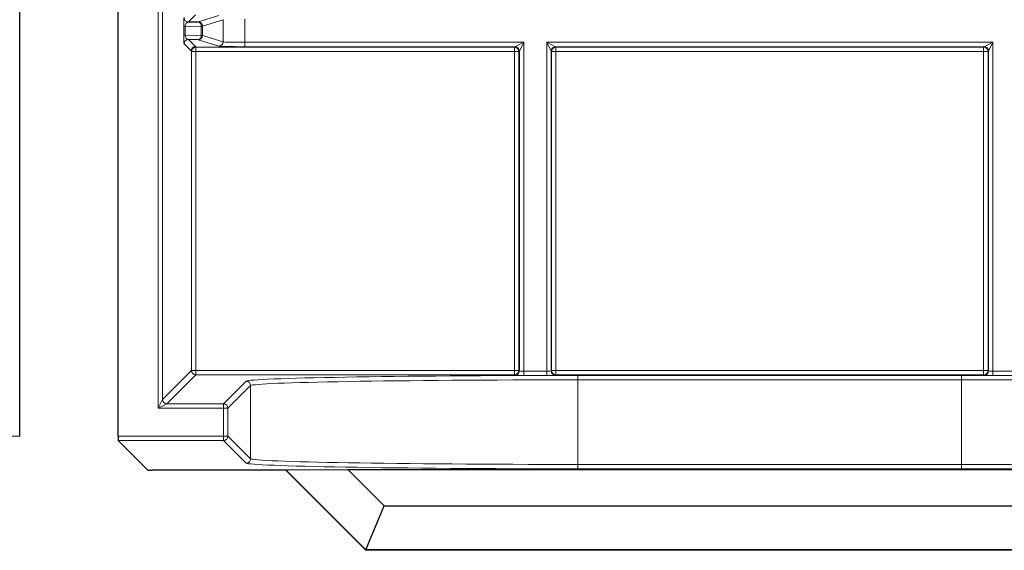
# Model space of a CAD drawing. Header units: millimetres. Extents: x 5 to 418, y 2 to 292.
# Tile 72 of 93: x 324 to 331, y 89 to 93. Entities that reach past the tile are written whole.
import ezdxf

# ---------------------------------------------------------------- set-up
doc = ezdxf.new("R2010")
doc.units = ezdxf.units.MM

msp = doc.modelspace()

# ---------------------------------------------------------------- linework, layer by layer
at = {"color": 7, "linetype": 'Continuous', "lineweight": 25}
for p, q in [((323.7659, 89.7014), (323.7659, 106.1433)), ((324.5172, 89.7014), (324.5172, 106.1433)), ((325.0544, 92.8608), (325.1296, 92.8621)), ((325.1296, 92.7251), (325.0544, 92.7264)), ((324.745, 89.4408), (324.5178, 89.6681)), ((325.799, 89.4403), (324.7783, 89.4403)), ((325.8, 89.4427), (325.799, 89.4403)), ((326.4098, 88.8295), (325.799, 89.4403)), ((325.8, 89.4427), (326.2728, 89.4461)), ((326.4108, 88.8319), (325.8, 89.4427)), ((326.2728, 89.4461), (332.7183, 89.4461)), ((326.2728, 89.4461), (326.5503, 89.1686)), ((326.4108, 88.8319), (326.5503, 89.1686)), ((326.5503, 89.1686), (332.4408, 89.1686)), ((326.4108, 88.8319), (326.4098, 88.8295)), ((332.5813, 88.8295), (326.4098, 88.8295)), ((332.5803, 88.8319), (326.4108, 88.8319))]:
    msp.add_line(p, q, dxfattribs=at)
at = {"color": 7, "linetype": 'Continuous', "lineweight": 18}
for p, q in [((324.8236, 89.9133), (324.8236, 106.1433)), ((324.8569, 106.1433), (324.8569, 89.98)), ((325.1079, 92.9143), (325.0544, 92.8608)), ((325.1296, 92.8621), (325.2869, 92.9115)), ((325.0194, 92.7606), (325.0194, 92.8266)), ((325.0194, 92.8266), (325.0292, 92.8266)), ((325.1532, 92.8288), (325.0292, 92.8266)), ((325.0292, 92.8266), (325.0292, 92.7606)), ((325.1532, 92.7584), (325.1532, 92.8288)), ((325.1629, 92.8288), (325.1532, 92.8288)), ((325.3201, 92.8782), (325.1629, 92.8288)), ((325.1629, 92.8288), (325.1629, 92.7584)), ((325.3201, 92.709), (325.3201, 92.8782)), ((325.4866, 92.8815), (325.4866, 92.7057)), ((325.0194, 92.7606), (325.0292, 92.7606)), ((325.0292, 92.7606), (325.1532, 92.7584)), ((325.1629, 92.7584), (325.1532, 92.7584)), ((325.1629, 92.7584), (325.3201, 92.709)), ((325.0745, 92.6397), (325.0211, 92.6931)), ((325.0544, 92.7264), (325.1078, 92.673)), ((325.1078, 92.673), (325.1116, 92.6692)), ((325.1116, 92.6692), (327.5461, 92.6692)), ((325.1116, 92.6359), (325.1116, 92.6692)), ((325.2869, 92.6757), (325.1296, 92.7251)), ((325.4866, 92.7057), (325.4866, 92.6724)), ((325.4866, 92.7057), (327.616, 92.7057)), ((327.5494, 92.6724), (325.4866, 92.6724)), ((327.5461, 92.6692), (327.5494, 92.6724)), ((327.5461, 92.6359), (327.5461, 92.6692)), ((327.5494, 92.6724), (327.616, 92.7057)), ((327.616, 92.7057), (327.5827, 92.6391)), ((327.616, 92.7057), (327.616, 90.197)), ((327.7918, 92.7057), (331.1993, 92.7057)), ((327.7918, 90.197), (327.7918, 92.7057)), ((327.8251, 92.6391), (327.7918, 92.7057)), ((327.7918, 92.7057), (327.8584, 92.6724)), ((331.1327, 92.6724), (327.8584, 92.6724)), ((327.8584, 92.6724), (327.8616, 92.6692)), ((327.8616, 92.6692), (331.1295, 92.6692)), ((327.8616, 92.6359), (327.8616, 92.6692)), ((331.1295, 92.6692), (331.1327, 92.6724)), ((331.1295, 92.6359), (331.1295, 92.6692)), ((331.1327, 92.6724), (331.1993, 92.7057)), ((331.1993, 92.7057), (331.166, 92.6391)), ((331.1993, 92.7057), (331.1993, 90.197)), ((325.0783, 92.6359), (325.0745, 92.6397)), ((325.0783, 90.2014), (325.0783, 92.6359)), ((325.0783, 92.6359), (325.1116, 92.6359)), ((325.1116, 92.6359), (325.1116, 90.2014)), ((327.5461, 92.6359), (325.1116, 92.6359)), ((327.5461, 90.2014), (327.5461, 92.6359)), ((327.5461, 92.6359), (327.5795, 92.6359)), ((327.5827, 92.6391), (327.5795, 92.6359)), ((327.5795, 92.6359), (327.5795, 90.2014)), ((327.5827, 90.1982), (327.5827, 92.6391)), ((327.8251, 92.6391), (327.8251, 90.1982)), ((327.8283, 92.6359), (327.8251, 92.6391)), ((327.8283, 90.2014), (327.8283, 92.6359)), ((327.8283, 92.6359), (327.8616, 92.6359)), ((327.8616, 92.6359), (327.8616, 90.2014)), ((331.1295, 92.6359), (327.8616, 92.6359)), ((331.1295, 90.2014), (331.1295, 92.6359)), ((331.1295, 92.6359), (331.1628, 92.6359)), ((331.166, 92.6391), (331.1628, 92.6359)), ((331.1628, 92.6359), (331.1628, 90.2014)), ((331.166, 90.1982), (331.166, 92.6391)), ((324.8569, 89.98), (325.0783, 90.2014)), ((325.0783, 90.2014), (325.1116, 90.2014)), ((325.1116, 90.1681), (325.1116, 90.2014)), ((325.1116, 90.2014), (327.5461, 90.2014)), ((327.5461, 90.1681), (327.5461, 90.2014)), ((327.5461, 90.2014), (327.5795, 90.2014)), ((327.5795, 90.2014), (327.5827, 90.1982)), ((327.616, 90.197), (327.616, 90.1637)), ((327.616, 90.197), (327.7918, 90.197)), ((327.7918, 90.197), (327.7918, 90.1637)), ((327.8251, 90.1982), (327.8283, 90.2014)), ((327.8283, 90.2014), (327.8616, 90.2014)), ((327.8616, 90.1681), (327.8616, 90.2014)), ((327.8616, 90.2014), (331.1295, 90.2014)), ((331.1295, 90.1681), (331.1295, 90.2014)), ((331.1295, 90.2014), (331.1628, 90.2014)), ((331.1628, 90.2014), (331.166, 90.1982)), ((331.1993, 90.197), (331.1993, 90.1637)), ((331.1993, 90.197), (331.3751, 90.197)), ((325.1116, 90.1681), (324.8902, 89.9466)), ((327.5461, 90.1681), (325.1116, 90.1681)), ((325.3236, 89.9466), (325.4969, 90.1199)), ((327.5494, 90.1648), (327.5461, 90.1681)), ((327.7918, 90.1637), (327.616, 90.1637)), ((327.8616, 90.1681), (327.8584, 90.1648)), ((331.1295, 90.1681), (327.8616, 90.1681)), ((328.0298, 90.1634), (330.9613, 90.1634)), ((328.0298, 90.1634), (328.0298, 90.1301)), ((328.0298, 90.1301), (328.0298, 89.4846)), ((330.9613, 90.1301), (328.0298, 90.1301)), ((330.9613, 90.1634), (330.9613, 90.1301)), ((330.9613, 89.4846), (330.9613, 90.1301)), ((331.1327, 90.1648), (331.1295, 90.1681)), ((331.3751, 90.1637), (331.1993, 90.1637)), ((325.5302, 90.0866), (325.3569, 89.9133)), ((325.5302, 89.5281), (325.5302, 90.0866)), ((324.8236, 89.9133), (324.8569, 89.98)), ((324.8902, 89.9466), (324.8236, 89.9133)), ((325.3236, 89.9133), (324.8236, 89.9133)), ((324.8902, 89.9466), (325.3236, 89.9466)), ((325.3236, 89.9466), (325.3236, 89.9133)), ((325.3236, 89.7014), (325.3236, 89.9133)), ((325.3236, 89.9133), (325.3569, 89.9133)), ((325.3569, 89.9133), (325.3569, 89.7014)), ((322.9595, 89.7014), (323.7659, 89.7014)), ((324.5172, 89.7014), (325.3236, 89.7014)), ((325.3236, 89.6681), (324.5178, 89.6681)), ((325.3236, 89.7014), (325.3236, 89.6681)), ((325.3236, 89.7014), (325.3569, 89.7014)), ((325.4969, 89.4948), (325.3236, 89.6681)), ((325.3569, 89.7014), (325.5302, 89.5281)), ((328.0298, 89.4846), (328.0298, 89.4513)), ((328.0298, 89.4846), (330.9613, 89.4846)), ((330.9613, 89.4513), (328.0298, 89.4513)), ((330.9613, 89.4846), (330.9613, 89.4513))]:
    msp.add_line(p, q, dxfattribs=at)
for centre, radius, start, end in [((325.0544, 92.8942), 0.0333, 180.02044, 269.97956), ((325.1232, 92.8326), 0.0302, 352.77494, 77.76207), ((325.1296, 92.8288), 0.0333, 0.02519, 89.89526), ((325.1232, 92.7546), 0.0302, 282.23793, 7.22506), ((325.1296, 92.7585), 0.0333, 270.10474, 359.97481), ((325.0544, 92.6931), 0.0333, 90.02044, 179.97956), ((325.1079, 92.6397), 0.0333, 90.02044, 179.97956), ((325.1117, 92.6359), 0.0333, 90.02044, 179.97956), ((325.2868, 92.7091), 0.0333, 270.10474, 359.97481), ((327.5461, 92.6359), 0.0333, 0.02044, 89.97956), ((327.5493, 92.6391), 0.0333, 0.02044, 89.97956), ((327.8584, 92.6391), 0.0333, 90.02044, 179.97956), ((327.8617, 92.6359), 0.0333, 90.02044, 179.97956), ((331.1295, 92.6359), 0.0333, 0.02044, 89.97956), ((331.1327, 92.6391), 0.0333, 0.02044, 89.97956), ((325.1117, 90.2014), 0.0333, 180.02044, 269.97956), ((327.5461, 90.2014), 0.0333, 270.02044, 359.97956), ((327.5493, 90.1982), 0.0333, 270.02044, 359.97956), ((327.8584, 90.1982), 0.0333, 180.02044, 269.97956), ((327.8617, 90.2014), 0.0333, 180.02044, 269.97956), ((331.1295, 90.2014), 0.0333, 270.02044, 359.97956), ((331.1327, 90.1982), 0.0333, 270.02044, 359.97956), ((325.4969, 90.0866), 0.0333, 0.02044, 89.97956), ((324.8902, 89.98), 0.0333, 180.02044, 269.97956), ((325.3236, 89.9133), 0.0333, 0.02044, 89.97956), ((325.3236, 89.7014), 0.0333, 270.02044, 359.97956), ((325.4969, 89.5281), 0.0333, 270.02044, 359.97956)]:
    msp.add_arc(centre, radius, start, end, dxfattribs=at)
for centre, major_axis, ratio, start_param, end_param in [((325.0211, 92.8275), (0, 0.0667), 0.025118, 0.025129, 1.583584), ((325.0544, 92.8275), (0.0022, 0.0333), 0.755078, 0.087257, 1.645712), ((325.0211, 92.7598), (0, 0.0667), 0.025118, 1.558009, 3.116464), ((325.0544, 92.7598), (-0.0022, 0.0333), 0.755078, 1.49588, 3.054336), ((325.4866, 92.6759), (0.2, 0), 0.017455, 3.197091, 4.712389), ((325.4866, 92.7092), (0.1667, 0), 0.020946, 3.197091, 4.712389), ((327.616, 90.1982), (0.0333, 0), 0.03491, 3.159046, 4.712389), ((327.7918, 90.1982), (0.0333, 0), 0.03491, 4.712389, 6.265732), ((331.1993, 90.1982), (0.0333, 0), 0.03491, 3.159046, 4.712389), ((328.0298, 90.1192), (2.5333, 0), 0.017455, 1.570796, 3.124139), ((328.0298, 90.0858), (2.5, 0), 0.017688, 1.570796, 3.124139), ((327.616, 90.1649), (0.0667, 0), 0.017455, 3.159046, 4.712389), ((327.7918, 90.1649), (0.0667, 0), 0.017455, 4.712389, 6.265732), ((330.9613, 90.1192), (2.5333, 0), 0.017455, 0.017453, 1.570796), ((330.9613, 90.0858), (2.5, 0), 0.017688, 0.017453, 1.570796), ((331.1993, 90.1649), (0.0667, 0), 0.017455, 3.159046, 4.712389), ((328.0298, 89.5289), (2.5, 0), 0.017688, 3.159046, 4.712389), ((330.9613, 89.5289), (2.5, 0), 0.017688, 4.712389, 6.265732), ((328.0298, 89.4955), (2.5333, 0), 0.017455, 3.159046, 4.712389), ((330.9613, 89.4955), (2.5333, 0), 0.017455, 4.712389, 6.265732)]:
    msp.add_ellipse(centre, major_axis=major_axis, ratio=ratio, start_param=start_param, end_param=end_param, dxfattribs=at)
at = {"color": 7, "linetype": 'Continuous', "lineweight": 25}
for centre, major_axis, start_param, end_param in [((324.5178, 89.7014), (0, 0.0333), 1.570796, 3.124139), ((324.7783, 89.4408), (0.0333, 0), 3.159046, 4.712389)]:
    msp.add_ellipse(centre, major_axis=major_axis, ratio=0.017455, start_param=start_param, end_param=end_param, dxfattribs=at)

doc.saveas('drawing.dxf')
